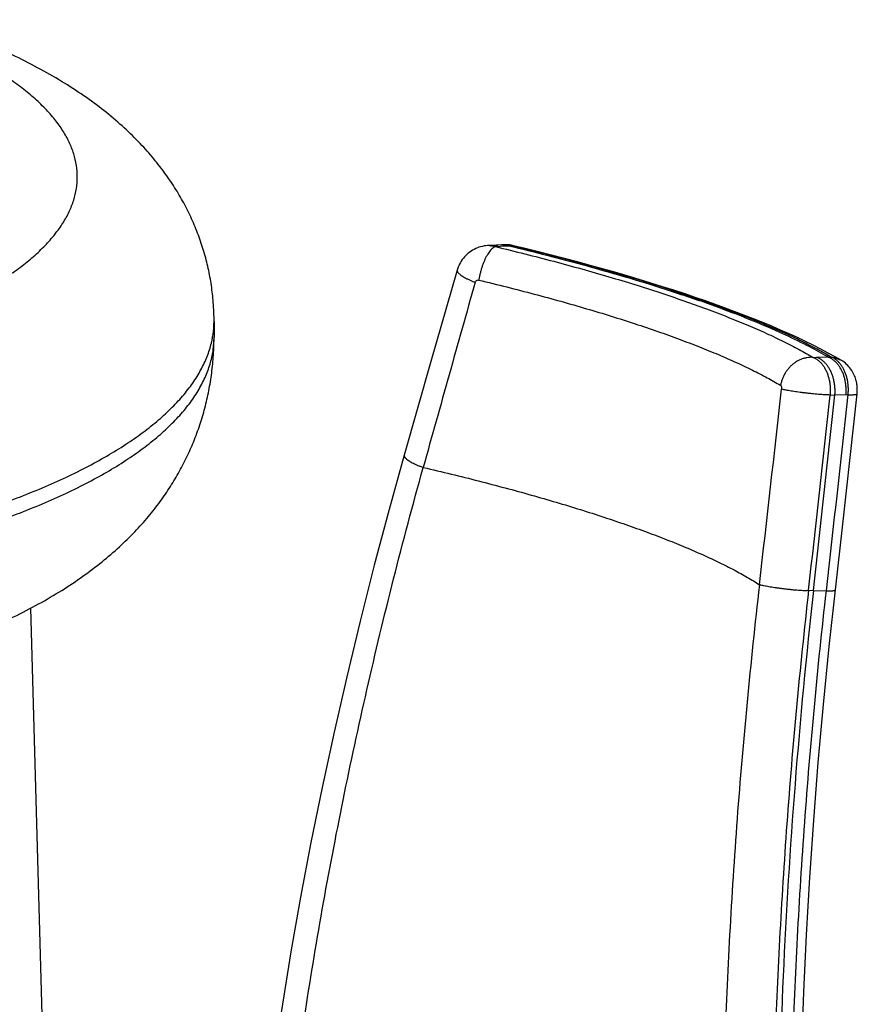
# Model space of a CAD drawing. Header units: millimetres. Extents: x 177 to 351, y 32 to 305.
# Tile 8 of 80: x 192.09 to 194.54, y 95.44 to 98.32. Entities that reach past the tile are written whole.
import ezdxf

# ---------------------------------------------------------------- set-up
doc = ezdxf.new("R2010")
doc.units = ezdxf.units.MM
doc.header["$LTSCALE"] = 30.734
doc.layers.get('0').update_dxf_attribs({"linetype": 'CONTINUOUS'})

msp = doc.modelspace()

# ---------------------------------------------------------------- linework, layer by layer
at = {"color": 7, "linetype": 'Continuous'}
for p, q in [((193.4701, 97.6602), (193.4601, 97.6595)), ((193.4701, 97.6602), (193.471, 97.6602)), ((193.5018, 97.6619), (193.471, 97.6602)), ((193.5128, 97.662), (193.5044, 97.662)), ((193.5233, 97.6589), (193.5361, 97.6558)), ((193.5302, 97.6606), (193.5253, 97.6614)), ((193.5369, 97.6593), (193.5302, 97.6606)), ((193.3718, 97.5881), (193.2948, 97.32)), ((194.0981, 97.4977), (194.0707, 97.5071)), ((192.6603, 97.4386), (192.6603, 97.3917)), ((193.2948, 97.32), (193.2167, 97.0466)), ((194.4951, 97.3239), (194.4779, 97.3339)), ((194.5215, 97.0399), (194.5418, 97.2257)), ((194.4998, 96.8448), (194.5215, 97.0399)), ((194.4781, 96.652), (194.4998, 96.8448)), ((192.2489, 92.1517), (192.1246, 96.5992))]:
    msp.add_line(p, q, dxfattribs=at)
at = {"color": 9, "linetype": 'Continuous'}
for p, q in [((193.4835, 97.6567), (193.4926, 97.6573)), ((193.4926, 97.6573), (193.4977, 97.6576)), ((193.4977, 97.6576), (193.5233, 97.6589)), ((193.5222, 97.6592), (193.5314, 97.6593)), ((193.5366, 97.658), (193.5314, 97.6593)), ((194.0759, 97.5), (194.0849, 97.4999)), ((194.4135, 97.3325), (194.4238, 97.3327)), ((194.4238, 97.3327), (194.4562, 97.3337)), ((194.4567, 97.3334), (194.4666, 97.3333)), ((194.4629, 97.2223), (194.4768, 97.2226)), ((194.4768, 97.2225), (194.5092, 97.2235)), ((194.5092, 97.2235), (194.5155, 97.2234)), ((194.3998, 96.651), (194.4142, 96.6506)), ((194.4142, 96.6506), (194.4519, 96.6496))]:
    msp.add_line(p, q, dxfattribs=at)
at = {"color": 7, "linetype": 'Continuous'}
for points in [[(193.4601, 97.6595), (193.4556, 97.6591), (193.4505, 97.6584), (193.4454, 97.6574), (193.4404, 97.6561), (193.4355, 97.6546), (193.4307, 97.6529), (193.426, 97.6509), (193.4214, 97.6486), (193.4169, 97.6461), (193.4125, 97.6434), (193.4083, 97.6405), (193.4042, 97.6373), (193.4004, 97.634), (193.3966, 97.6304), (193.3931, 97.6267), (193.3898, 97.6228), (193.3867, 97.6187), (193.3838, 97.6144), (193.3811, 97.61), (193.3786, 97.6054), (193.3764, 97.6008), (193.3744, 97.596), (193.3727, 97.591), (193.3718, 97.5881)], [(193.5253, 97.6614), (193.5204, 97.6618), (193.5155, 97.662), (193.5128, 97.662)], [(194.0707, 97.5071), (194.0385, 97.518), (194.0057, 97.5287), (193.9723, 97.5394), (193.9384, 97.55), (193.9038, 97.5606), (193.8687, 97.571), (193.8331, 97.5814), (193.797, 97.5916), (193.7604, 97.6018), (193.7234, 97.6119), (193.6859, 97.6218), (193.648, 97.6317), (193.6097, 97.6414), (193.5711, 97.651), (193.5369, 97.6593)], [(194.4779, 97.3339), (194.4572, 97.3453), (194.4358, 97.3567), (194.4137, 97.368), (194.3908, 97.3792), (194.3671, 97.3904), (194.3428, 97.4015), (194.3177, 97.4126), (194.292, 97.4237), (194.2656, 97.4346), (194.2385, 97.4455), (194.2108, 97.4564), (194.1825, 97.4672), (194.1537, 97.4779), (194.1242, 97.4885), (194.0981, 97.4977)], [(194.5418, 97.2257), (194.542, 97.2288), (194.5423, 97.2324), (194.5424, 97.236), (194.5424, 97.2395), (194.5423, 97.243), (194.5421, 97.2465), (194.5417, 97.25), (194.5413, 97.2535), (194.5407, 97.257), (194.54, 97.2605), (194.5392, 97.2641), (194.5382, 97.2678), (194.537, 97.2714), (194.5357, 97.2752), (194.5342, 97.2789), (194.5326, 97.2827), (194.5307, 97.2865), (194.5285, 97.2903), (194.5262, 97.294), (194.5237, 97.2978), (194.5209, 97.3015), (194.5178, 97.3051), (194.5146, 97.3086), (194.5111, 97.312), (194.5075, 97.3152), (194.5037, 97.3182), (194.4998, 97.321), (194.4957, 97.3235), (194.4951, 97.3239)], [(193.2167, 97.0466), (193.1725, 96.8877), (193.1289, 96.7241), (193.0876, 96.5609), (193.0484, 96.3982), (193.0114, 96.236), (192.9766, 96.0743), (192.944, 95.9133), (192.9136, 95.7529), (192.8854, 95.5932), (192.8602, 95.4398)], [(194.3724, 94.9869), (194.3751, 95.1452), (194.3796, 95.3103), (194.3859, 95.4762), (194.3939, 95.6429), (194.4036, 95.8104), (194.4151, 95.9785), (194.4283, 96.1474), (194.4433, 96.3168), (194.4601, 96.4869), (194.4781, 96.652)], [(192.8602, 95.4398), (192.7931, 95.0184), (192.7218, 94.5793), (192.6467, 94.1249), (192.5678, 93.6565), (192.4856, 93.1754), (192.4001, 92.6824), (192.3115, 92.1786), (192.2575, 91.8745)]]:
    msp.add_lwpolyline(points, dxfattribs=at)
at = {"color": 9, "linetype": 'Continuous'}
for centre, radius, start, end in [((193.4644, 97.5981), 0.0616, 88.4017, 93.9461), ((193.5133, 97.6026), 0.0595, 88.9452, 90.4375), ((193.5343, 97.6481), 0.0114, 76.489, 77.4266), ((388.1717, 42.5907), 202.3544, 164.239856, 164.399228), ((192.7771, 93.7479), 3.9734, 70.5936, 70.7831), ((192.3912, 97.4386), 0.2691, 351.5561, 359.9903), ((192.3831, 97.4397), 0.2772, 350.1946, 351.5863), ((77.9308, 110.0918), 117.0973, 353.417004, 353.698865), ((84.7989, 109.0463), 110.2996, 353.547597, 353.846149), ((89.2621, 108.598), 105.8662, 353.519625, 353.832072)]:
    msp.add_arc(centre, radius, start, end, dxfattribs=at)
at = {"color": 7, "linetype": 'Continuous'}
for centre, radius, start, end in [((193.474, 97.6035), 0.0568, 92.3709, 93.0711), ((193.5048, 97.6065), 0.0554, 90.4355, 93.0817), ((192.788, 93.805), 3.9131, 70.4669, 70.7837), ((85.5004, 108.8707), 109.5972, 353.598191, 353.898964)]:
    msp.add_arc(centre, radius, start, end, dxfattribs=at)
for points, knots in [([(192.6603, 97.4386), (192.6603, 97.4525), (192.6594, 97.4833), (192.6549, 97.5307), (192.6466, 97.5806), (192.6348, 97.6299), (192.6194, 97.6785), (192.6006, 97.7263), (192.5782, 97.7732), (192.5523, 97.8191), (192.5225, 97.8643), (192.4883, 97.9092), (192.4489, 97.9543), (192.4035, 97.9996), (192.3518, 98.0445), (192.2941, 98.0885), (192.2306, 98.1309), (192.1619, 98.1713), (192.0886, 98.2094), (192.0114, 98.245), (191.9314, 98.2778), (191.864, 98.3025), (191.8234, 98.3162), (191.8103, 98.3205)], [0, 0, 0, 0, 0.041837, 0.092291, 0.142768, 0.193392, 0.244299, 0.2956, 0.347423, 0.399936, 0.453641, 0.509651, 0.569179, 0.633255, 0.701802, 0.774412, 0.850779, 0.930592, 1.013423, 1.098644, 1.185392, 1.272734, 1.314075, 1.314075, 1.314075, 1.314075]), ([(193.4717, 97.6603), (193.4731, 97.6603), (193.4773, 97.6604), (193.4844, 97.6596), (193.4899, 97.6582), (193.4926, 97.6573)], [0, 0, 0, 0, 0.0042052, 0.01265326, 0.02122235, 0.02122235, 0.02122235, 0.02122235]), ([(193.5044, 97.662), (193.5051, 97.662), (193.5086, 97.6619), (193.515, 97.6612), (193.5205, 97.6598), (193.5233, 97.6589)], [0, 0, 0, 0, 0.00223642, 0.01047804, 0.01924783, 0.01924783, 0.01924783, 0.01924783]), ([(193.5361, 97.6558), (193.5364, 97.6558), (193.5737, 97.6467), (193.651, 97.6274), (193.7687, 97.5959), (193.8894, 97.5609), (193.9922, 97.5286), (194.054, 97.5077), (194.0759, 97.5)], [0, 0, 0, 0, 0.0008872, 0.1152803, 0.2389277, 0.3663662, 0.4923297, 0.5620745, 0.5620745, 0.5620745, 0.5620745]), ([(194.4562, 97.3337), (194.4542, 97.335), (194.434, 97.3468), (194.3906, 97.3703), (194.3201, 97.4043), (194.2347, 97.441), (194.1583, 97.4705), (194.1105, 97.4878), (194.0963, 97.4928)], [0, 0, 0, 0, 0.0071363, 0.0700223, 0.1482836, 0.2416619, 0.3488508, 0.3940152, 0.3940152, 0.3940152, 0.3940152]), ([(190.4603, 96.2753), (190.4912, 96.2753), (190.5548, 96.2759), (190.6508, 96.2784), (190.748, 96.2826), (190.8448, 96.2886), (190.9409, 96.2964), (191.0362, 96.3059), (191.1306, 96.3172), (191.2239, 96.3303), (191.3159, 96.3451), (191.4066, 96.3618), (191.4957, 96.3804), (191.5833, 96.4009), (191.6691, 96.4234), (191.7534, 96.448), (191.8362, 96.4751), (191.9175, 96.5047), (191.9969, 96.5371), (192.0735, 96.5723), (192.1461, 96.6099), (192.2138, 96.6495), (192.2759, 96.6908), (192.3322, 96.7333), (192.3829, 96.7768), (192.4281, 96.821), (192.4678, 96.8654), (192.5026, 96.9097), (192.5329, 96.9541), (192.5597, 96.999), (192.5832, 97.045), (192.6037, 97.0922), (192.6212, 97.1407), (192.6356, 97.1905), (192.6469, 97.2415), (192.6549, 97.2936), (192.6594, 97.3439), (192.6603, 97.3767), (192.6603, 97.3917)], [0, 0, 0, 0, 0.09289, 0.190618, 0.288027, 0.385008, 0.481457, 0.577266, 0.672328, 0.76654, 0.8598, 0.952017, 1.043111, 1.133006, 1.221681, 1.30936, 1.39635, 1.482958, 1.569023, 1.653548, 1.735611, 1.814252, 1.888746, 1.959147, 2.025805, 2.088973, 2.148556, 2.204478, 2.257825, 2.309753, 2.361242, 2.412641, 2.464132, 2.515861, 2.567971, 2.620649, 2.674064, 2.719155, 2.719155, 2.719155, 2.719155]), ([(194.4768, 97.2225), (194.4772, 97.2262), (194.4774, 97.2336), (194.477, 97.2448), (194.4758, 97.2558), (194.4736, 97.2667), (194.4707, 97.2771), (194.467, 97.287), (194.4625, 97.2963), (194.4574, 97.3049), (194.4516, 97.3125), (194.4453, 97.3192), (194.4385, 97.3249), (194.4314, 97.3295), (194.4263, 97.3318), (194.4238, 97.3327)], [0, 0, 0, 0, 0.0111635, 0.0223253, 0.0334686, 0.0445121, 0.0553782, 0.0659956, 0.0763025, 0.0862544, 0.0958254, 0.1050061, 0.1138053, 0.1222522, 0.1303975, 0.1303975, 0.1303975, 0.1303975]), ([(194.5092, 97.2235), (194.5096, 97.2272), (194.5099, 97.2346), (194.5096, 97.2458), (194.5084, 97.2568), (194.5064, 97.2676), (194.5035, 97.2781), (194.4998, 97.288), (194.4953, 97.2973), (194.4902, 97.3058), (194.4843, 97.3135), (194.478, 97.3202), (194.4711, 97.3259), (194.4639, 97.3304), (194.4588, 97.3328), (194.4562, 97.3337)], [0, 0, 0, 0, 0.0111563, 0.022325, 0.0334409, 0.0444408, 0.0552641, 0.0658513, 0.0761489, 0.086123, 0.0957592, 0.1050291, 0.1138852, 0.1223051, 0.1305878, 0.1305878, 0.1305878, 0.1305878]), ([(194.4142, 96.6506), (194.3931, 96.4621), (194.3572, 96.0864), (194.3224, 95.5249), (194.3119, 95.1522), (194.31, 94.967)], [0, 0, 0, 0, 0.568982, 1.131899, 1.687414, 1.687414, 1.687414, 1.687414])]:
    msp.add_open_spline(points, degree=3, knots=knots, dxfattribs=at)
at = {"color": 9, "linetype": 'Continuous'}
for points, knots in [([(190.4603, 97.2329), (190.4926, 97.2329), (190.5574, 97.2335), (190.6543, 97.2363), (190.7509, 97.2408), (190.8465, 97.2472), (190.9411, 97.2554), (191.0342, 97.2654), (191.1257, 97.277), (191.2152, 97.2904), (191.3025, 97.3055), (191.3873, 97.3222), (191.4694, 97.3404), (191.5486, 97.3602), (191.6246, 97.3815), (191.6971, 97.4041), (191.7661, 97.4281), (191.8312, 97.4533), (191.8923, 97.4797), (191.9492, 97.5073), (192.0018, 97.5358), (192.0499, 97.5653), (192.0933, 97.5957), (192.132, 97.6269), (192.1658, 97.6588), (192.1946, 97.6913), (192.2184, 97.7244), (192.237, 97.7579), (192.2504, 97.7918), (192.2585, 97.826), (192.2612, 97.8604), (192.2585, 97.8947), (192.2504, 97.9289), (192.237, 97.9628), (192.2184, 97.9964), (192.1946, 98.0294), (192.1658, 98.0619), (192.132, 98.0938), (192.0933, 98.125), (192.0499, 98.1554), (192.0018, 98.1849), (191.9492, 98.2135), (191.8923, 98.241), (191.8454, 98.2613), (191.8176, 98.2725), (191.8103, 98.2754)], [0, 0, 0, 0, 0.097135, 0.194234, 0.290955, 0.386958, 0.48193, 0.575653, 0.667926, 0.758507, 0.847158, 0.93367, 1.017844, 1.099486, 1.178414, 1.254462, 1.327481, 1.39734, 1.463928, 1.527159, 1.586977, 1.643355, 1.69631, 1.745904, 1.792256, 1.835555, 1.876072, 1.914173, 1.95033, 1.985116, 2.019193, 2.053269, 2.088055, 2.124212, 2.162313, 2.20283, 2.246129, 2.292481, 2.342075, 2.39503, 2.451408, 2.511226, 2.574457, 2.641045, 2.664478, 2.664478, 2.664478, 2.664478]), ([(193.4661, 97.6596), (193.469, 97.6595), (193.4749, 97.659), (193.4807, 97.6575), (193.4835, 97.6566)], [0, 0, 0, 0, 0.0088136, 0.01775293, 0.01775293, 0.01775293, 0.01775293]), ([(193.5314, 97.6593), (193.5286, 97.6601), (193.523, 97.6615), (193.5173, 97.662), (193.5144, 97.662)], [0, 0, 0, 0, 0.00869063, 0.01727358, 0.01727358, 0.01727358, 0.01727358]), ([(193.5314, 97.6593), (193.5326, 97.6595), (193.5344, 97.6597), (193.5362, 97.6594), (193.5368, 97.6593)], [0, 0, 0, 0, 0.003643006, 0.005390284, 0.005390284, 0.005390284, 0.005390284]), ([(194.0849, 97.4999), (194.0615, 97.5081), (194.0138, 97.5242), (193.9404, 97.5477), (193.8639, 97.5709), (193.7844, 97.5938), (193.7022, 97.6162), (193.6193, 97.6377), (193.5638, 97.6514), (193.5366, 97.658)], [0, 0, 0, 0, 0.0742332, 0.1512816, 0.23122, 0.3140313, 0.3993425, 0.4869164, 0.5708323, 0.5708323, 0.5708323, 0.5708323]), ([(193.4835, 97.6567), (193.4822, 97.6562), (193.4793, 97.6549), (193.4753, 97.652), (193.4711, 97.6481), (193.467, 97.6433), (193.4629, 97.6375), (193.4588, 97.6308), (193.4549, 97.6234), (193.4511, 97.6154), (193.4476, 97.6067), (193.4444, 97.5976), (193.4414, 97.5881), (193.4388, 97.5784), (193.4366, 97.5686), (193.4354, 97.562), (193.4349, 97.5587)], [0, 0, 0, 0, 0.0043058, 0.0092548, 0.01492, 0.0213207, 0.0284386, 0.0362295, 0.0446296, 0.0535605, 0.0629325, 0.0726471, 0.0825996, 0.092681, 0.10278, 0.112785, 0.112785, 0.112785, 0.112785]), ([(193.4835, 97.6567), (193.5123, 97.6497), (193.5693, 97.6357), (193.6535, 97.6139), (193.7353, 97.5916), (193.8145, 97.5689), (193.8908, 97.5458), (193.9639, 97.5224), (194.0336, 97.4988), (194.0999, 97.4751), (194.1623, 97.4512), (194.2209, 97.4274), (194.2753, 97.4036), (194.3255, 97.38), (194.3713, 97.3566), (194.3999, 97.3405), (194.4135, 97.3325)], [0, 0, 0, 0, 0.0888208, 0.1759205, 0.2608885, 0.3433565, 0.4230879, 0.4999056, 0.573613, 0.6440105, 0.7109092, 0.7741448, 0.8336072, 0.8891533, 0.9405856, 0.9877557, 0.9877557, 0.9877557, 0.9877557]), ([(193.3718, 97.5881), (193.3718, 97.588), (193.3716, 97.5871), (193.3717, 97.5852), (193.3729, 97.5824), (193.3751, 97.5795), (193.3784, 97.5763), (193.3825, 97.5731), (193.3876, 97.5697), (193.3936, 97.5662), (193.4004, 97.5626), (193.4078, 97.5591), (193.4159, 97.5556), (193.4215, 97.5534), (193.4244, 97.5523)], [0, 0, 0, 0, 0.00030027, 0.00272923, 0.00564435, 0.00928636, 0.01375453, 0.01907146, 0.02521732, 0.03214576, 0.03979177, 0.04807624, 0.05690892, 0.06619071, 0.06619071, 0.06619071, 0.06619071]), ([(193.4244, 97.5523), (193.4247, 97.5534), (193.4257, 97.5555), (193.4283, 97.5579), (193.4315, 97.5591), (193.4338, 97.559), (193.4349, 97.5587)], [0, 0, 0, 0, 0.00344354, 0.00682517, 0.01015815, 0.01348249, 0.01348249, 0.01348249, 0.01348249]), ([(193.4349, 97.5587), (193.4623, 97.5521), (193.5165, 97.5388), (193.5965, 97.5181), (193.6742, 97.497), (193.7494, 97.4754), (193.8218, 97.4535), (193.8912, 97.4313), (193.9574, 97.409), (194.0202, 97.3864), (194.0795, 97.3638), (194.1351, 97.3412), (194.1867, 97.3186), (194.2344, 97.2961), (194.2779, 97.2738), (194.3052, 97.2585), (194.3181, 97.2508)], [0, 0, 0, 0, 0.0846585, 0.1673966, 0.2479959, 0.3262492, 0.4019374, 0.474845, 0.5447875, 0.6115914, 0.675092, 0.7351328, 0.7915767, 0.8443009, 0.8931987, 0.9381916, 0.9381916, 0.9381916, 0.9381916]), ([(194.0849, 97.4999), (194.0871, 97.4999), (194.0915, 97.4996), (194.0959, 97.4985), (194.098, 97.4977), (194.0981, 97.4977)], [0, 0, 0, 0, 0.00665561, 0.01321008, 0.01338699, 0.01338699, 0.01338699, 0.01338699]), ([(194.4666, 97.3333), (194.4529, 97.3414), (194.4239, 97.3576), (194.3776, 97.3811), (194.327, 97.4049), (194.2722, 97.4288), (194.2134, 97.4527), (194.1547, 97.4751), (194.1155, 97.4892), (194.0973, 97.4956)], [0, 0, 0, 0, 0.0476915, 0.099637, 0.1555894, 0.2154427, 0.2789585, 0.346129, 0.4039064, 0.4039064, 0.4039064, 0.4039064]), ([(190.4603, 96.6717), (190.498, 96.6717), (190.5734, 96.6724), (190.6863, 96.6754), (190.7986, 96.6805), (190.91, 96.6876), (191.0201, 96.6966), (191.1288, 96.7076), (191.2358, 96.7206), (191.3407, 96.7354), (191.4432, 96.7521), (191.5431, 96.7707), (191.6402, 96.791), (191.7342, 96.8129), (191.8247, 96.8366), (191.9117, 96.8618), (191.9948, 96.8886), (192.0739, 96.9168), (192.1487, 96.9464), (192.219, 96.9773), (192.2847, 97.0094), (192.3456, 97.0427), (192.4014, 97.077), (192.4522, 97.1122), (192.4977, 97.1484), (192.5379, 97.1853), (192.5725, 97.2229), (192.6016, 97.2612), (192.625, 97.3), (192.6427, 97.3392), (192.652, 97.3703), (192.6555, 97.3881), (192.6563, 97.3925)], [0, 0, 0, 0, 0.113258, 0.226252, 0.338719, 0.450399, 0.561034, 0.670368, 0.778154, 0.884147, 0.988112, 1.089819, 1.189049, 1.285595, 1.379258, 1.469855, 1.557218, 1.641194, 1.72165, 1.798476, 1.871585, 1.940919, 2.006455, 2.068207, 2.126238, 2.180667, 2.231679, 2.279541, 2.324611, 2.367348, 2.40832, 2.421629, 2.421629, 2.421629, 2.421629]), ([(190.4603, 96.6249), (190.498, 96.6249), (190.5734, 96.6255), (190.6863, 96.6286), (190.7986, 96.6336), (190.91, 96.6407), (191.0201, 96.6498), (191.1288, 96.6608), (191.2358, 96.6737), (191.3407, 96.6886), (191.4432, 96.7053), (191.5431, 96.7238), (191.6402, 96.7441), (191.7342, 96.7661), (191.8247, 96.7897), (191.9117, 96.815), (191.9948, 96.8417), (192.0739, 96.87), (192.1487, 96.8996), (192.219, 96.9305), (192.2847, 96.9626), (192.3456, 96.9958), (192.4014, 97.0301), (192.4522, 97.0654), (192.4977, 97.1015), (192.5379, 97.1385), (192.5725, 97.1761), (192.6016, 97.2143), (192.625, 97.2531), (192.6427, 97.2924), (192.6546, 97.332), (192.6595, 97.3653), (192.6603, 97.3851), (192.6603, 97.3917)], [0, 0, 0, 0, 0.113258, 0.226252, 0.338719, 0.450399, 0.561034, 0.670368, 0.778154, 0.884147, 0.988112, 1.089819, 1.189049, 1.285595, 1.379258, 1.469855, 1.557218, 1.641194, 1.72165, 1.798476, 1.871585, 1.940919, 2.006455, 2.068207, 2.126238, 2.180667, 2.231679, 2.279541, 2.324611, 2.367348, 2.40832, 2.448186, 2.467944, 2.467944, 2.467944, 2.467944]), ([(194.4135, 97.3325), (194.4104, 97.3327), (194.4042, 97.3328), (194.395, 97.3317), (194.3858, 97.3296), (194.3767, 97.3265), (194.368, 97.3223), (194.3596, 97.3171), (194.3518, 97.311), (194.3445, 97.3041), (194.338, 97.2965), (194.3322, 97.2882), (194.3272, 97.2794), (194.3231, 97.2702), (194.32, 97.2606), (194.3186, 97.2541), (194.3181, 97.2508)], [0, 0, 0, 0, 0.0091749, 0.0184695, 0.0278942, 0.0374523, 0.0471405, 0.0569493, 0.0668636, 0.0768634, 0.086925, 0.0970221, 0.107127, 0.1172114, 0.127248, 0.1372116, 0.1372116, 0.1372116, 0.1372116]), ([(194.4135, 97.3325), (194.4159, 97.3316), (194.4207, 97.3292), (194.4275, 97.3247), (194.4339, 97.319), (194.4398, 97.3122), (194.4452, 97.3046), (194.45, 97.296), (194.4541, 97.2868), (194.4575, 97.2769), (194.4602, 97.2665), (194.4622, 97.2557), (194.4633, 97.2446), (194.4636, 97.2335), (194.4632, 97.226), (194.4629, 97.2223)], [0, 0, 0, 0, 0.0077993, 0.0159338, 0.0244542, 0.033393, 0.0427535, 0.0525267, 0.0626846, 0.0731722, 0.0839343, 0.0949087, 0.1060182, 0.1171854, 0.1283343, 0.1283343, 0.1283343, 0.1283343]), ([(194.4666, 97.3333), (194.4695, 97.333), (194.4753, 97.332), (194.4837, 97.3295), (194.4902, 97.3266), (194.494, 97.3246), (194.4951, 97.3239)], [0, 0, 0, 0, 0.00881315, 0.01755661, 0.02625706, 0.03025366, 0.03025366, 0.03025366, 0.03025366]), ([(194.5155, 97.2234), (194.5158, 97.2271), (194.5163, 97.2345), (194.5162, 97.2455), (194.5152, 97.2565), (194.5134, 97.2672), (194.5109, 97.2776), (194.5075, 97.2874), (194.5034, 97.2967), (194.4986, 97.3052), (194.4932, 97.3128), (194.4873, 97.3196), (194.4808, 97.3253), (194.4739, 97.33), (194.469, 97.3323), (194.4666, 97.3333)], [0, 0, 0, 0, 0.0110796, 0.0221636, 0.0331826, 0.0440658, 0.0547423, 0.0651577, 0.0752641, 0.0850112, 0.0943771, 0.1033584, 0.1119626, 0.1202222, 0.1281864, 0.1281864, 0.1281864, 0.1281864]), ([(194.3181, 97.2508), (194.319, 97.2503), (194.3201, 97.2482), (194.3209, 97.2445), (194.3209, 97.2416), (194.3207, 97.2399)], [0, 0, 0, 0, 0.00323607, 0.00629988, 0.01160971, 0.01160971, 0.01160971, 0.01160971]), ([(194.4629, 97.2223), (194.4604, 97.2224), (194.4551, 97.2226), (194.4468, 97.2231), (194.438, 97.2236), (194.4287, 97.2244), (194.4191, 97.2252), (194.4093, 97.2261), (194.3994, 97.2272), (194.3896, 97.2283), (194.3799, 97.2295), (194.3704, 97.2307), (194.3614, 97.232), (194.3529, 97.2334), (194.3449, 97.2347), (194.3377, 97.236), (194.3312, 97.2373), (194.3256, 97.2386), (194.3222, 97.2394), (194.3207, 97.2399)], [0, 0, 0, 0, 0.0076443, 0.0159514, 0.0248201, 0.0341426, 0.0438048, 0.0536886, 0.063673, 0.073636, 0.0834553, 0.093011, 0.1021861, 0.1108686, 0.1189528, 0.1263406, 0.1329431, 0.1386819, 0.1434907, 0.1434907, 0.1434907, 0.1434907]), ([(194.5155, 97.2234), (194.5177, 97.2234), (194.5218, 97.2233), (194.5276, 97.2233), (194.5323, 97.2235), (194.5363, 97.2238), (194.5391, 97.2243), (194.5417, 97.2248), (194.5418, 97.2257)], [0, 0, 0, 0, 0.00663317, 0.01240579, 0.01725104, 0.02111663, 0.02396997, 0.02671947, 0.02671947, 0.02671947, 0.02671947]), ([(193.2167, 97.0466), (193.2167, 97.0465), (193.2165, 97.0455), (193.2167, 97.0434), (193.2181, 97.0407), (193.2205, 97.0377), (193.224, 97.0345), (193.2285, 97.0312), (193.2339, 97.0278), (193.2402, 97.0243), (193.2472, 97.0207), (193.255, 97.0172), (193.2635, 97.0137), (193.2693, 97.0115), (193.2723, 97.0104)], [0, 0, 0, 0, 0.0005169, 0.00298138, 0.00599896, 0.00980134, 0.01447654, 0.02003768, 0.02645651, 0.03367858, 0.04163081, 0.05022585, 0.05936506, 0.06894093, 0.06894093, 0.06894093, 0.06894093]), ([(192.9247, 95.3999), (192.9409, 95.5059), (192.976, 95.7189), (193.037, 96.039), (193.1066, 96.3614), (193.1847, 96.6859), (193.2422, 96.9021), (193.2723, 97.0104)], [0, 0, 0, 0, 0.321572, 0.647467, 0.977459, 1.311211, 1.648505, 1.648505, 1.648505, 1.648505]), ([(193.2723, 97.0104), (193.2997, 97.0041), (193.3538, 96.9913), (193.4339, 96.9714), (193.5119, 96.951), (193.5876, 96.9302), (193.6609, 96.909), (193.7317, 96.8875), (193.7996, 96.8657), (193.8646, 96.8438), (193.9263, 96.8216), (193.9846, 96.7995), (194.0394, 96.7773), (194.0904, 96.7552), (194.1376, 96.7332), (194.1808, 96.7114), (194.2201, 96.6898), (194.2446, 96.6749), (194.2561, 96.6675)], [0, 0, 0, 0, 0.084337, 0.166908, 0.247559, 0.32614, 0.402506, 0.4765, 0.547917, 0.616541, 0.682176, 0.74463, 0.803731, 0.859359, 0.911438, 0.959896, 1.004681, 1.045778, 1.045778, 1.045778, 1.045778]), ([(194.2561, 96.6675), (194.2428, 96.5531), (194.2188, 96.3249), (194.1896, 95.9834), (194.1677, 95.6444), (194.1527, 95.3083), (194.1475, 95.0852), (194.146, 94.9742)], [0, 0, 0, 0, 0.345445, 0.688248, 1.028122, 1.364651, 1.697535, 1.697535, 1.697535, 1.697535]), ([(194.3998, 96.6511), (194.3976, 96.6497), (194.3918, 96.6496), (194.3836, 96.6498), (194.3747, 96.6504), (194.3653, 96.6511), (194.3555, 96.6519), (194.3455, 96.6529), (194.3354, 96.654), (194.3253, 96.6552), (194.3154, 96.6565), (194.3058, 96.6578), (194.2966, 96.6592), (194.2879, 96.6606), (194.2799, 96.662), (194.2727, 96.6634), (194.2663, 96.6648), (194.2608, 96.6661), (194.2575, 96.667), (194.2561, 96.6675)], [0, 0, 0, 0, 0.0078363, 0.0161812, 0.0251291, 0.0345843, 0.0444309, 0.0545387, 0.064764, 0.0749642, 0.0850055, 0.0947581, 0.1040953, 0.1128971, 0.121051, 0.1284531, 0.1350099, 0.1406402, 0.1452765, 0.1452765, 0.1452765, 0.1452765]), ([(194.3998, 96.6511), (194.3869, 96.537), (194.3634, 96.3095), (194.3352, 95.9692), (194.314, 95.6313), (194.2997, 95.2966), (194.2949, 95.0745), (194.2936, 94.964)], [0, 0, 0, 0, 0.344359, 0.685997, 1.02459, 1.359744, 1.691082, 1.691082, 1.691082, 1.691082]), ([(194.3458, 94.974), (194.3471, 95.0838), (194.3521, 95.3045), (194.3663, 95.637), (194.3875, 95.9725), (194.4157, 96.3105), (194.439, 96.5364), (194.4519, 96.6496)], [0, 0, 0, 0, 0.329259, 0.662176, 0.998418, 1.337666, 1.67961, 1.67961, 1.67961, 1.67961]), ([(194.4519, 96.6496), (194.454, 96.6495), (194.458, 96.6495), (194.4637, 96.6495), (194.4683, 96.6497), (194.4723, 96.6499), (194.4751, 96.6505), (194.4781, 96.6508), (194.478, 96.6519), (194.478, 96.652)], [0, 0, 0, 0, 0.00643092, 0.01205434, 0.01680931, 0.02064772, 0.02353867, 0.02652054, 0.02667875, 0.02667875, 0.02667875, 0.02667875])]:
    msp.add_open_spline(points, degree=3, knots=knots, dxfattribs=at)

doc.saveas('drawing.dxf')
